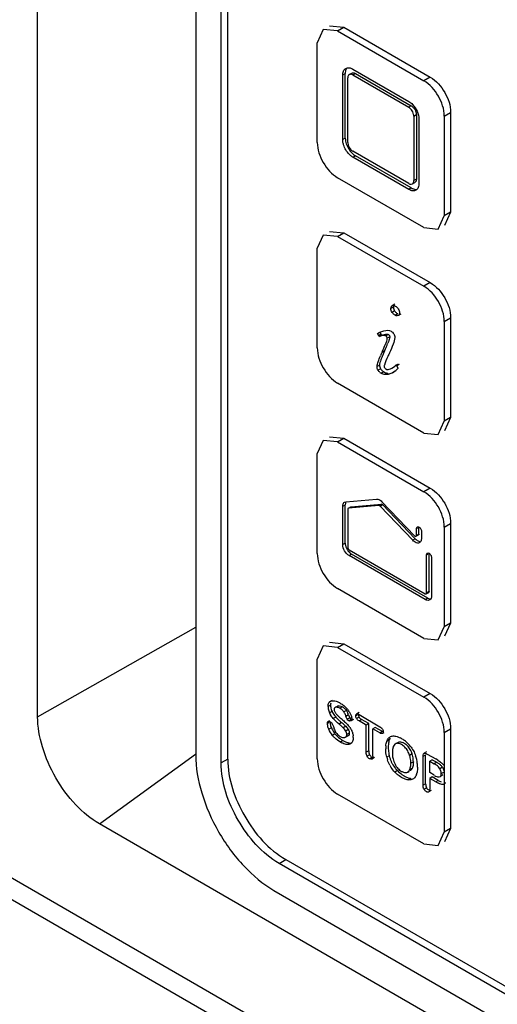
# Model space of a CAD drawing. Header units: millimetres. Extents: x 131 to 497, y 67 to 809.
# Tile 5 of 14: x 174 to 200, y 490 to 545. Entities that reach past the tile are written whole.
import ezdxf

# ---------------------------------------------------------------- set-up
doc = ezdxf.new("R2010")
doc.units = ezdxf.units.MM
doc.header["$LTSCALE"] = 57.01838
doc.layers.get('0').update_dxf_attribs({"linetype": 'CONTINUOUS'})

msp = doc.modelspace()

# ---------------------------------------------------------------- linework, layer by layer
at = {"color": 7, "linetype": 'Continuous'}
for p, q in [((183.364, 595.797), (183.364, 503.826)), ((184.78, 503.372), (184.78, 594.461)), ((185.15, 503.586), (185.15, 594.674)), ((174.564, 505.941), (174.564, 572.454)), ((190.47, 544.173), (190.135, 543.441)), ((191.267, 544.094), (190.47, 544.173)), ((190.823, 544.377), (191.62, 544.298)), ((191.267, 544.094), (191.62, 544.298)), ((191.267, 544.094), (196.075, 541.318)), ((191.62, 544.298), (196.428, 541.522)), ((190.135, 537.889), (190.135, 543.441)), ((192.115, 541.971), (195.226, 540.175)), ((191.549, 541.644), (191.691, 541.726)), ((191.549, 538.052), (191.549, 541.644)), ((191.691, 538.134), (191.691, 541.726)), ((191.832, 537.889), (191.832, 541.481)), ((191.915, 541.664), (192.056, 541.746)), ((192.115, 541.644), (192.256, 541.726)), ((192.115, 541.644), (195.226, 539.848)), ((192.256, 541.726), (195.368, 539.93)), ((196.428, 541.522), (196.075, 541.318)), ((195.368, 539.93), (195.226, 539.848)), ((195.509, 539.358), (195.651, 539.44)), ((195.509, 539.358), (195.509, 535.766)), ((195.651, 539.44), (195.651, 535.847)), ((195.792, 539.195), (195.792, 535.602)), ((197.206, 539.358), (197.56, 539.562)), ((197.206, 539.358), (197.206, 533.806)), ((197.56, 539.562), (197.56, 534.01)), ((191.691, 538.134), (191.549, 538.052)), ((195.226, 535.602), (192.115, 537.399)), ((192.115, 537.072), (192.256, 537.154)), ((195.226, 535.276), (192.115, 537.072)), ((195.368, 535.357), (192.256, 537.154)), ((196.075, 533.153), (191.267, 535.929)), ((195.651, 535.847), (195.509, 535.766)), ((195.368, 535.357), (195.226, 535.276)), ((195.426, 535.583), (195.568, 535.664)), ((196.872, 533.074), (197.206, 533.806)), ((197.56, 534.01), (197.206, 533.806)), ((197.56, 534.01), (197.225, 533.278)), ((196.075, 533.153), (196.872, 533.074)), ((190.47, 532.742), (190.135, 532.01)), ((191.267, 532.663), (190.47, 532.742)), ((190.823, 532.946), (191.62, 532.867)), ((191.267, 532.663), (191.62, 532.867)), ((191.267, 532.663), (196.075, 529.887)), ((191.62, 532.867), (196.428, 530.091)), ((190.135, 526.458), (190.135, 532.01)), ((196.428, 530.091), (196.075, 529.887)), ((194.373, 528.728), (194.232, 528.646)), ((194.443, 528.889), (194.301, 528.807)), ((194.442, 528.517), (194.301, 528.436)), ((194.612, 528.358), (194.471, 528.276)), ((194.789, 528.341), (194.647, 528.26)), ((197.206, 527.927), (197.56, 528.131)), ((197.56, 528.131), (197.56, 522.579)), ((197.206, 527.927), (197.206, 522.375)), ((193.482, 527.258), (193.557, 527.304)), ((193.576, 527.087), (193.482, 527.258)), ((193.569, 527.283), (193.492, 527.239)), ((193.599, 527.325), (193.521, 527.28)), ((193.687, 527.223), (193.546, 527.141)), ((193.746, 527.177), (193.604, 527.095)), ((193.623, 527.34), (193.717, 527.168)), ((194.096, 527.208), (193.954, 527.126)), ((194.17, 527.077), (194.029, 526.996)), ((193.886, 526.306), (193.744, 526.225)), ((193.6, 525.508), (193.459, 525.427)), ((194.293, 525.338), (194.434, 525.419)), ((194.633, 525.561), (194.491, 525.479)), ((194.535, 525.514), (194.613, 525.345)), ((194.702, 525.541), (194.561, 525.459)), ((193.662, 525.303), (193.52, 525.221)), ((193.831, 525.131), (193.69, 525.049)), ((194.1, 525.022), (194.021, 524.977)), ((194.463, 525.158), (194.321, 525.076)), ((196.075, 521.722), (191.267, 524.498)), ((196.872, 521.643), (197.206, 522.375)), ((197.56, 522.579), (197.206, 522.375)), ((197.56, 522.579), (197.225, 521.847)), ((196.075, 521.722), (196.872, 521.643)), ((190.47, 521.311), (190.135, 520.579)), ((191.267, 521.232), (190.47, 521.311)), ((190.823, 521.515), (191.62, 521.436)), ((191.267, 521.232), (191.62, 521.436)), ((191.267, 521.232), (196.075, 518.456)), ((191.62, 521.436), (196.428, 518.66)), ((190.135, 515.027), (190.135, 520.579)), ((196.428, 518.66), (196.075, 518.456)), ((191.549, 517.65), (191.691, 517.731)), ((191.655, 517.88), (191.726, 517.901)), ((191.691, 515.598), (191.691, 517.731)), ((191.726, 517.901), (193.425, 518.053)), ((193.567, 517.688), (191.868, 517.537)), ((192.009, 517.618), (193.708, 517.77)), ((193.708, 517.77), (193.567, 517.688)), ((193.629, 517.658), (193.77, 517.739)), ((193.735, 517.899), (195.553, 516)), ((193.77, 517.739), (195.589, 515.84)), ((191.549, 515.516), (191.549, 517.65)), ((191.832, 517.486), (191.832, 515.353)), ((191.868, 517.537), (192.009, 517.618)), ((195.447, 515.758), (193.629, 517.658)), ((197.206, 516.496), (197.56, 516.7)), ((197.56, 516.7), (197.56, 511.148)), ((195.63, 515.977), (195.771, 516.059)), ((195.651, 516.415), (195.694, 516.502)), ((195.651, 516.415), (195.721, 516.455)), ((195.651, 516.019), (195.651, 516.415)), ((195.792, 516.101), (195.651, 516.019)), ((195.792, 516.101), (195.792, 516.496)), ((195.933, 516.251), (195.933, 515.856)), ((197.206, 516.496), (197.206, 510.944)), ((191.691, 515.598), (191.549, 515.516)), ((195.589, 515.84), (195.447, 515.758)), ((195.632, 515.975), (195.651, 516.019)), ((191.903, 515.231), (196.146, 512.781)), ((191.903, 514.904), (192.044, 514.986)), ((196.287, 512.536), (192.044, 514.986)), ((196.216, 514.955), (196.259, 515.043)), ((196.216, 514.955), (196.287, 514.996)), ((196.216, 512.822), (196.216, 514.955)), ((196.358, 512.904), (196.358, 515.037)), ((196.146, 512.455), (191.903, 514.904)), ((196.499, 514.792), (196.499, 512.659)), ((196.075, 510.291), (191.267, 513.067)), ((196.195, 512.778), (196.336, 512.859)), ((196.358, 512.904), (196.216, 512.822)), ((196.287, 512.536), (196.146, 512.455)), ((197.56, 511.148), (197.206, 510.944)), ((197.56, 511.148), (197.225, 510.416)), ((174.564, 505.942), (183.364, 510.924)), ((196.872, 510.212), (197.206, 510.944)), ((190.823, 510.084), (191.62, 510.005)), ((196.075, 510.291), (196.872, 510.212)), ((190.47, 509.88), (190.135, 509.148)), ((191.267, 509.801), (190.47, 509.88)), ((191.267, 509.801), (191.62, 510.005)), ((191.267, 509.801), (196.075, 507.025)), ((191.62, 510.005), (196.428, 507.229)), ((190.135, 503.595), (190.135, 509.148)), ((190.958, 506.843), (190.817, 506.761)), ((190.817, 506.761), (190.866, 506.801)), ((196.428, 507.229), (196.075, 507.025)), ((255.85, 449.196), (156.741, 506.416)), ((190.877, 506.584), (190.735, 506.503)), ((190.953, 506.237), (190.812, 506.155)), ((191.302, 506.549), (191.161, 506.468)), ((191.532, 506.49), (191.39, 506.408)), ((191.753, 506.294), (191.612, 506.213)), ((190.813, 505.705), (190.746, 505.666)), ((191.162, 505.924), (191.02, 505.843)), ((191.872, 506.043), (191.731, 505.961)), ((191.942, 505.882), (191.801, 505.801)), ((192.038, 505.791), (191.897, 505.71)), ((192.153, 505.785), (192.012, 505.703)), ((192.352, 506.034), (192.273, 505.988)), ((192.46, 505.916), (192.318, 505.835)), ((192.461, 506.171), (192.32, 506.089)), ((192.458, 506.056), (193.622, 505.384)), ((192.458, 505.708), (192.599, 505.789)), ((192.857, 505.477), (192.458, 505.708)), ((192.999, 505.559), (192.599, 505.789)), ((255.853, 447.997), (156.803, 505.182)), ((190.78, 505.607), (190.701, 505.562)), ((190.919, 505.326), (190.777, 505.244)), ((191.488, 505.613), (191.347, 505.531)), ((191.72, 505.407), (191.579, 505.325)), ((191.862, 505.225), (191.721, 505.144)), ((192.999, 505.559), (192.857, 505.477)), ((192.857, 503.961), (192.857, 505.477)), ((192.999, 504.042), (192.999, 505.559)), ((193.364, 505.348), (193.222, 505.266)), ((193.222, 503.75), (193.222, 505.266)), ((193.622, 505.036), (193.222, 505.266)), ((193.763, 505.117), (193.364, 505.348)), ((193.763, 505.117), (193.622, 505.036)), ((197.206, 505.065), (197.56, 505.269)), ((197.56, 505.269), (197.56, 499.717)), ((191.12, 504.986), (190.978, 504.904)), ((191.561, 504.615), (191.42, 504.533)), ((191.815, 504.865), (191.674, 504.783)), ((191.917, 505.025), (191.776, 504.944)), ((193.841, 505.047), (193.762, 505.002)), ((194.143, 504.65), (194.002, 504.569)), ((197.206, 505.065), (197.206, 499.513)), ((191.875, 504.435), (191.806, 504.395)), ((192.053, 504.489), (191.986, 504.433)), ((192.999, 504.042), (192.857, 503.961)), ((194.6, 504.496), (194.458, 504.414)), ((178.007, 499.98), (183.346, 503.851)), ((185.15, 503.586), (184.78, 503.372)), ((193.049, 503.819), (192.908, 503.738)), ((193.183, 503.678), (193.041, 503.597)), ((193.313, 503.667), (193.171, 503.585)), ((194.14, 503.773), (193.999, 503.691)), ((195.419, 503.869), (195.277, 503.788)), ((196.026, 503.737), (196.168, 503.819)), ((196.026, 502.128), (196.026, 503.737)), ((196.223, 503.986), (196.082, 503.904)), ((196.168, 502.21), (196.168, 503.819)), ((196.258, 503.862), (196.728, 503.591)), ((196.534, 503.549), (196.393, 503.467)), ((196.393, 502.829), (196.393, 503.467)), ((196.393, 503.467), (196.639, 503.325)), ((196.534, 503.549), (196.781, 503.406)), ((194.591, 502.944), (194.449, 502.862)), ((195.167, 502.861), (195.243, 502.905)), ((195.413, 503.058), (195.272, 502.976)), ((195.483, 503.435), (195.342, 503.353)), ((196.781, 503.406), (196.639, 503.325)), ((197.104, 503.126), (196.963, 503.045)), ((195.349, 502.505), (195.208, 502.423)), ((196.639, 502.687), (196.393, 502.829)), ((196.534, 502.592), (196.393, 502.51)), ((196.393, 502.51), (196.393, 501.92)), ((196.728, 502.317), (196.393, 502.51)), ((196.869, 502.398), (196.534, 502.592)), ((196.869, 502.398), (196.728, 502.317)), ((197.129, 502.701), (196.988, 502.62)), ((197.034, 502.78), (197.175, 502.861)), ((196.168, 502.21), (196.026, 502.128)), ((196.077, 501.908), (196.218, 501.99)), ((196.482, 501.839), (196.341, 501.757)), ((196.075, 498.86), (191.267, 501.636)), ((248.669, 459.183), (178.007, 499.98)), ((197.56, 499.717), (197.206, 499.513)), ((197.56, 499.717), (197.225, 498.985)), ((196.872, 498.781), (197.206, 499.513)), ((196.075, 498.86), (196.872, 498.781)), ((188.007, 497.783), (188.377, 497.997)), ((188.377, 497.997), (234.749, 471.224)), ((234.379, 471.011), (188.007, 497.783)), ((187.723, 496.276), (234.595, 469.215))]:
    msp.add_line(p, q, dxfattribs=at)
for centre, radius, start, end in [((192.935, 538.179), 1.235, 218.7704, 224.1952), ((194.761, 528.749), 0.557, 214.2892, 222.5321), ((194.86, 528.788), 0.497, 231.3157, 240.0521), ((184.313, 530.715), 10.538, 335.8402, 336.8557), ((188.511, 528.922), 5.973, 336.8421, 338.3883), ((204.956, 521.117), 12.32, 155.5085, 156.5269), ((199.724, 523.531), 6.463, 156.5136, 158.1959), ((205.097, 521.199), 12.32, 155.5085, 156.527), ((176.897, 534.026), 18.66, 335.5614, 335.8812), ((193.917, 525.444), 0.455, 229.9835, 240.0524), ((194.058, 525.526), 0.455, 230.1369, 240.0512), ((193.578, 526.312), 1.442, 301.0496, 305.4205), ((193.553, 526.344), 1.483, 305.4607, 314.0381), ((191.579, 506.502), 0.843, 179.977, 187.9737), ((191.552, 506.5), 0.817, 188.0815, 204.9828), ((191.692, 506.582), 0.815, 196.5423, 205.0534), ((192.044, 506.747), 1.204, 205.0391, 210.8985), ((190.741, 505.48), 1.387, 46.1332, 51.0935), ((190.853, 505.561), 1.249, 32.7062, 37.4726), ((191.903, 506.665), 1.204, 205.0384, 210.846), ((192.118, 506.791), 1.29, 210.8973, 216.9832), ((192.166, 506.826), 1.35, 216.9678, 221.9237), ((193.092, 507.662), 2.597, 221.9815, 225.2443), ((193.588, 508.16), 3.3, 225.2254, 227.8451), ((194.117, 508.744), 4.088, 227.8322, 229.9752), ((198.414, 513.926), 10.67, 228.9376, 229.3684), ((186.456, 499.986), 7.695, 48.4559, 49.3906), ((190.501, 505.569), 1.451, 19.0403, 22.8297), ((192.247, 505.881), 1.439, 202.6909, 207.9725), ((192.238, 505.876), 1.43, 207.9675, 213.9732), ((186.723, 500.027), 7.188, 49.1271, 49.9676), ((186.864, 500.109), 7.189, 49.1274, 49.9676), ((188.484, 501.978), 4.716, 47.8769, 49.1454), ((190.697, 504.436), 1.544, 35.5943, 39.5078), ((191.168, 504.751), 0.976, 19.4237, 25.0456), ((192.073, 505.781), 1.403, 218.6933, 226.6118), ((192.213, 505.86), 1.4, 213.9749, 218.6158), ((191.215, 504.781), 0.923, 359.9901, 6.1493), ((194.168, 503.629), 1.279, 59.2309, 63.3076), ((193.941, 503.202), 1.761, 53.1349, 60.0023), ((193.953, 503.218), 1.741, 46.1378, 53.1318), ((195.353, 504.173), 1.411, 174.1617, 180.4406), ((195.494, 504.254), 1.411, 174.1617, 180.4406), ((196.18, 504.264), 2.097, 184.9856, 189.1809), ((195.116, 504.009), 0.798, 163.0853, 169.4352), ((194.589, 504.25), 0.21, 113.4119, 128.4303), ((194.668, 503.971), 0.583, 59.68, 67.3815), ((194.169, 503.449), 1.159, 30.3, 37.0318), ((194.356, 503.548), 1.112, 37.744, 44.4526), ((193.967, 503.233), 1.721, 38.7888, 46.1277), ((194.31, 503.531), 1.159, 23.6145, 37.0319), ((194.387, 503.562), 1.077, 16.5885, 23.6596), ((195.676, 504.089), 1.724, 193.3482, 198.4922), ((196.303, 504.287), 2.222, 189.2597, 193.3769), ((195.818, 504.171), 1.724, 193.3482, 198.4922), ((195.978, 504.224), 1.893, 198.4754, 203.3098), ((196.08, 504.268), 2.003, 203.2949, 207.9476), ((196.008, 503.972), 1.697, 188.6748, 192.5889), ((193.939, 503.371), 1.401, 11.2648, 17.3058), ((194.081, 503.452), 1.401, 11.2679, 17.3059), ((194.02, 503.44), 1.463, 5.5055, 11.2664), ((193.967, 503.435), 1.516, 359.9881, 5.5083), ((193.778, 503.142), 1.935, 6.1305, 18.8037), ((195.233, 500.994), 2.997, 57.5573, 60.0793), ((195.769, 504.114), 1.82, 208.4496, 213.5428), ((195.89, 504.184), 1.797, 208.4159, 218.6776), ((195.788, 504.102), 1.665, 218.6986, 224.2049), ((193.729, 503.136), 1.985, 359.7848, 6.1323), ((196.461, 502.762), 0.576, 20.0164, 29.4175), ((195.798, 504.174), 1.882, 224.3445, 229.555), ((195.677, 503.902), 1.441, 234.6626, 240.6328), ((194.659, 503.055), 1.049, 341.9224, 348.3721), ((197.025, 503.249), 0.678, 249.6827, 255.4517), ((197.656, 503.92), 1.852, 239.9345, 242.8629), ((197.453, 503.524), 1.407, 242.8527, 246.1869)]:
    msp.add_arc(centre, radius, start, end, dxfattribs=at)
for points, knots in [([(191.549, 541.644), (191.549, 541.676), (191.556, 541.786), (191.596, 541.899), (191.649, 541.957)], [0, 0, 0, 0, 0.282758, 1, 1, 1, 1]), ([(191.715, 542.011), (191.775, 542.046), (191.882, 542.057), (191.975, 542.032), (192.001, 542.023)], [0, 0, 0, 0, 0.719366, 1, 1, 1, 1]), ([(191.915, 541.664), (191.907, 541.66), (191.893, 541.649), (191.88, 541.636), (191.875, 541.629)], [0, 0, 0, 0, 0.493064, 1, 1, 1, 1]), ([(191.977, 541.683), (191.966, 541.682), (191.944, 541.678), (191.924, 541.67), (191.915, 541.664)], [0, 0, 0, 0, 0.509276, 1, 1, 1, 1]), ([(192.056, 541.746), (192.064, 541.75), (192.081, 541.758), (192.098, 541.762), (192.107, 541.763)], [0, 0, 0, 0, 0.493065, 1, 1, 1, 1]), ([(197.206, 539.358), (197.206, 539.746), (196.94, 540.511), (196.41, 541.124), (196.075, 541.318)], [0, 0, 0, 0, 0.500172, 1, 1, 1, 1]), ([(196.428, 541.522), (196.764, 541.328), (197.293, 540.715), (197.56, 539.95), (197.56, 539.562)], [0, 0, 0, 0, 0.499828, 1, 1, 1, 1]), ([(195.226, 540.175), (195.307, 540.128), (195.602, 539.879), (195.792, 539.488), (195.792, 539.195)], [0, 0, 0, 0, 0.240522, 1, 1, 1, 1]), ([(195.368, 539.93), (195.393, 539.915), (195.496, 539.839), (195.571, 539.728), (195.608, 539.637)], [0, 0, 0, 0, 0.228596, 1, 1, 1, 1]), ([(195.509, 539.358), (195.509, 539.388), (195.494, 539.515), (195.436, 539.635), (195.375, 539.713)], [0, 0, 0, 0, 0.228597, 1, 1, 1, 1]), ([(191.691, 538.134), (191.691, 538.073), (191.723, 537.811), (191.846, 537.564), (191.973, 537.406)], [0, 0, 0, 0, 0.228756, 1, 1, 1, 1]), ([(190.135, 537.889), (190.135, 537.501), (190.402, 536.736), (190.931, 536.123), (191.267, 535.929)], [0, 0, 0, 0, 0.500172, 1, 1, 1, 1]), ([(192.115, 537.072), (192.063, 537.102), (191.852, 537.261), (191.699, 537.491), (191.626, 537.68)], [0, 0, 0, 0, 0.228755, 1, 1, 1, 1]), ([(195.226, 535.602), (195.244, 535.592), (195.305, 535.563), (195.384, 535.558), (195.426, 535.583)], [0, 0, 0, 0, 0.294076, 1, 1, 1, 1]), ([(195.368, 535.357), (195.391, 535.344), (195.479, 535.299), (195.581, 535.275), (195.651, 535.282)], [0, 0, 0, 0, 0.277844, 1, 1, 1, 1]), ([(195.426, 535.583), (195.434, 535.587), (195.449, 535.598), (195.461, 535.611), (195.467, 535.618)], [0, 0, 0, 0, 0.493064, 1, 1, 1, 1]), ([(195.467, 535.618), (195.474, 535.627), (195.486, 535.647), (195.494, 535.669), (195.498, 535.681)], [0, 0, 0, 0, 0.482112, 1, 1, 1, 1]), ([(195.615, 535.709), (195.608, 535.699), (195.594, 535.683), (195.577, 535.67), (195.568, 535.664)], [0, 0, 0, 0, 0.509277, 1, 1, 1, 1]), ([(195.792, 535.602), (195.792, 535.571), (195.785, 535.461), (195.746, 535.348), (195.692, 535.29)], [0, 0, 0, 0, 0.282747, 1, 1, 1, 1]), ([(197.206, 527.927), (197.206, 528.315), (196.94, 529.08), (196.41, 529.693), (196.075, 529.887)], [0, 0, 0, 0, 0.500172, 1, 1, 1, 1]), ([(196.428, 530.091), (196.764, 529.897), (197.293, 529.284), (197.56, 528.519), (197.56, 528.131)], [0, 0, 0, 0, 0.499828, 1, 1, 1, 1]), ([(194.263, 528.769), (194.268, 528.777), (194.279, 528.791), (194.294, 528.802), (194.301, 528.807)], [0, 0, 0, 0, 0.505465, 1, 1, 1, 1]), ([(194.301, 528.807), (194.337, 528.83), (194.409, 528.827), (194.462, 528.799), (194.479, 528.79)], [0, 0, 0, 0, 0.695148, 1, 1, 1, 1]), ([(194.381, 528.796), (194.378, 528.786), (194.374, 528.763), (194.373, 528.74), (194.373, 528.728)], [0, 0, 0, 0, 0.480251, 1, 1, 1, 1]), ([(194.647, 528.26), (194.613, 528.236), (194.54, 528.239), (194.487, 528.267), (194.471, 528.276)], [0, 0, 0, 0, 0.694244, 1, 1, 1, 1]), ([(194.684, 528.297), (194.679, 528.289), (194.668, 528.276), (194.655, 528.265), (194.647, 528.26)], [0, 0, 0, 0, 0.504243, 1, 1, 1, 1]), ([(193.557, 527.304), (193.575, 527.315), (193.668, 527.36), (193.767, 527.389), (193.844, 527.411)], [0, 0, 0, 0, 0.212583, 1, 1, 1, 1]), ([(193.954, 527.126), (193.931, 527.14), (193.799, 527.164), (193.672, 527.119), (193.576, 527.085)], [0, 0, 0, 0, 0.211639, 1, 1, 1, 1]), ([(193.744, 526.225), (193.81, 526.369), (193.91, 526.62), (194.029, 526.88), (194.029, 526.996)], [0, 0, 0, 0, 0.579239, 1, 1, 1, 1]), ([(194.17, 527.077), (194.17, 527.055), (194.147, 526.932), (194.102, 526.816), (194.065, 526.722)], [0, 0, 0, 0, 0.178575, 1, 1, 1, 1]), ([(194.45, 527.044), (194.45, 526.913), (194.341, 526.62), (194.225, 526.344), (194.154, 526.187)], [0, 0, 0, 0, 0.431698, 1, 1, 1, 1]), ([(190.135, 526.458), (190.135, 526.07), (190.402, 525.305), (190.931, 524.692), (191.267, 524.498)], [0, 0, 0, 0, 0.500172, 1, 1, 1, 1]), ([(193.459, 525.427), (193.459, 525.516), (193.532, 525.72), (193.607, 525.914), (193.655, 526.025)], [0, 0, 0, 0, 0.426378, 1, 1, 1, 1]), ([(194.154, 526.187), (194.125, 526.122), (194.024, 525.894), (193.918, 525.666), (193.87, 525.494)], [0, 0, 0, 0, 0.287327, 1, 1, 1, 1]), ([(193.606, 525.565), (193.604, 525.555), (193.601, 525.536), (193.6, 525.517), (193.6, 525.508)], [0, 0, 0, 0, 0.533948, 1, 1, 1, 1]), ([(193.87, 525.494), (193.867, 525.484), (193.862, 525.465), (193.859, 525.447), (193.859, 525.439)], [0, 0, 0, 0, 0.584701, 1, 1, 1, 1]), ([(193.954, 525.288), (194.026, 525.246), (194.163, 525.268), (194.264, 525.321), (194.293, 525.338)], [0, 0, 0, 0, 0.715985, 1, 1, 1, 1]), ([(194.628, 525.328), (194.623, 525.319), (194.61, 525.301), (194.593, 525.286), (194.584, 525.278)], [0, 0, 0, 0, 0.461856, 1, 1, 1, 1]), ([(197.206, 516.496), (197.206, 516.884), (196.94, 517.649), (196.41, 518.262), (196.075, 518.456)], [0, 0, 0, 0, 0.500172, 1, 1, 1, 1]), ([(196.428, 518.66), (196.764, 518.466), (197.293, 517.853), (197.56, 517.088), (197.56, 516.7)], [0, 0, 0, 0, 0.499828, 1, 1, 1, 1]), ([(191.549, 517.65), (191.549, 517.675), (191.556, 517.76), (191.603, 517.849), (191.656, 517.879)], [0, 0, 0, 0, 0.295166, 1, 1, 1, 1]), ([(193.425, 518.053), (193.45, 518.055), (193.568, 518.042), (193.67, 517.966), (193.735, 517.899)], [0, 0, 0, 0, 0.209415, 1, 1, 1, 1]), ([(193.629, 517.658), (193.619, 517.667), (193.601, 517.682), (193.577, 517.689), (193.567, 517.688)], [0, 0, 0, 0, 0.557771, 1, 1, 1, 1]), ([(193.708, 517.77), (193.718, 517.771), (193.742, 517.764), (193.761, 517.749), (193.77, 517.739)], [0, 0, 0, 0, 0.442229, 1, 1, 1, 1]), ([(191.868, 517.537), (191.858, 517.536), (191.836, 517.522), (191.832, 517.499), (191.832, 517.486)], [0, 0, 0, 0, 0.450319, 1, 1, 1, 1]), ([(195.694, 516.502), (195.714, 516.514), (195.798, 516.515), (195.888, 516.406), (195.933, 516.307), (195.933, 516.251)], [0, 0, 0, 0, 0.182964, 0.573317, 1, 1, 1, 1]), ([(195.792, 516.101), (195.792, 516.092), (195.789, 516.076), (195.778, 516.063), (195.771, 516.059)], [0, 0, 0, 0, 0.548715, 1, 1, 1, 1]), ([(191.903, 514.904), (191.798, 514.964), (191.64, 515.16), (191.549, 515.396), (191.549, 515.516)], [0, 0, 0, 0, 0.499999, 1, 1, 1, 1]), ([(191.691, 515.598), (191.691, 515.562), (191.712, 515.403), (191.787, 515.255), (191.86, 515.157)], [0, 0, 0, 0, 0.229031, 1, 1, 1, 1]), ([(195.83, 515.627), (195.811, 515.616), (195.711, 515.583), (195.604, 515.633), (195.538, 515.68)], [0, 0, 0, 0, 0.214216, 1, 1, 1, 1]), ([(195.933, 515.856), (195.933, 515.831), (195.927, 515.747), (195.882, 515.658), (195.83, 515.627)], [0, 0, 0, 0, 0.292325, 1, 1, 1, 1]), ([(190.135, 515.027), (190.135, 514.639), (190.402, 513.874), (190.931, 513.261), (191.267, 513.067)], [0, 0, 0, 0, 0.500172, 1, 1, 1, 1]), ([(196.259, 515.043), (196.28, 515.055), (196.364, 515.055), (196.454, 514.947), (196.499, 514.847), (196.499, 514.792)], [0, 0, 0, 0, 0.182964, 0.573317, 1, 1, 1, 1]), ([(196.146, 512.781), (196.154, 512.777), (196.17, 512.77), (196.188, 512.774), (196.195, 512.778)], [0, 0, 0, 0, 0.548028, 1, 1, 1, 1]), ([(196.195, 512.778), (196.201, 512.781), (196.213, 512.795), (196.216, 512.813), (196.216, 512.822)], [0, 0, 0, 0, 0.451969, 1, 1, 1, 1]), ([(196.358, 512.904), (196.358, 512.894), (196.355, 512.877), (196.343, 512.863), (196.336, 512.859)], [0, 0, 0, 0, 0.548029, 1, 1, 1, 1]), ([(190.786, 506.72), (190.79, 506.728), (190.8, 506.742), (190.811, 506.755), (190.817, 506.761)], [0, 0, 0, 0, 0.505522, 1, 1, 1, 1]), ([(197.206, 505.065), (197.206, 505.453), (196.94, 506.218), (196.41, 506.831), (196.075, 507.025)], [0, 0, 0, 0, 0.500172, 1, 1, 1, 1]), ([(196.428, 507.229), (196.764, 507.035), (197.293, 506.422), (197.56, 505.657), (197.56, 505.269)], [0, 0, 0, 0, 0.499828, 1, 1, 1, 1]), ([(191.161, 506.468), (191.125, 506.459), (191.078, 506.414), (191.074, 506.361), (191.074, 506.345)], [0, 0, 0, 0, 0.704037, 1, 1, 1, 1]), ([(191.228, 506.471), (191.216, 506.472), (191.194, 506.474), (191.171, 506.471), (191.161, 506.468)], [0, 0, 0, 0, 0.519261, 1, 1, 1, 1]), ([(178.007, 499.98), (177.517, 500.262), (176.597, 501.045), (175.511, 502.513), (174.783, 504.188), (174.565, 505.377), (174.564, 505.941)], [0, 0, 0, 0, 0.23758, 0.5, 0.76242, 1, 1, 1, 1]), ([(190.777, 505.244), (190.766, 505.272), (190.727, 505.374), (190.701, 505.483), (190.701, 505.562)], [0, 0, 0, 0, 0.278398, 1, 1, 1, 1]), ([(191.41, 504.849), (191.434, 504.835), (191.514, 504.793), (191.612, 504.766), (191.674, 504.783)], [0, 0, 0, 0, 0.300211, 1, 1, 1, 1]), ([(191.674, 504.783), (191.718, 504.796), (191.773, 504.857), (191.776, 504.924), (191.776, 504.944)], [0, 0, 0, 0, 0.697597, 1, 1, 1, 1]), ([(191.87, 504.894), (191.863, 504.887), (191.845, 504.876), (191.825, 504.868), (191.815, 504.865)], [0, 0, 0, 0, 0.491214, 1, 1, 1, 1]), ([(193.762, 505.002), (193.731, 504.989), (193.677, 505.006), (193.635, 505.028), (193.622, 505.036)], [0, 0, 0, 0, 0.690725, 1, 1, 1, 1]), ([(194.7, 504.54), (194.71, 504.541), (194.73, 504.543), (194.75, 504.543), (194.76, 504.542)], [0, 0, 0, 0, 0.491171, 1, 1, 1, 1]), ([(194.378, 504.309), (194.373, 504.299), (194.363, 504.276), (194.355, 504.253), (194.352, 504.242)], [0, 0, 0, 0, 0.491056, 1, 1, 1, 1]), ([(194.683, 504.45), (194.672, 504.452), (194.651, 504.457), (194.629, 504.46), (194.618, 504.46)], [0, 0, 0, 0, 0.509826, 1, 1, 1, 1]), ([(183.364, 503.826), (183.364, 503.111), (183.64, 501.606), (184.563, 499.485), (185.939, 497.625), (187.104, 496.634), (187.723, 496.276)], [0, 0, 0, 0, 0.237579, 0.500001, 0.762422, 1, 1, 1, 1]), ([(185.15, 503.586), (185.15, 502.48), (185.906, 500.296), (187.419, 498.55), (188.377, 497.997)], [0, 0, 0, 0, 0.500001, 1, 1, 1, 1]), ([(190.135, 503.595), (190.135, 503.208), (190.402, 502.443), (190.931, 501.83), (191.267, 501.636)], [0, 0, 0, 0, 0.500172, 1, 1, 1, 1]), ([(193.222, 503.75), (193.222, 503.731), (193.22, 503.675), (193.205, 503.607), (193.171, 503.585)], [0, 0, 0, 0, 0.313665, 1, 1, 1, 1]), ([(196.049, 503.869), (196.053, 503.877), (196.062, 503.89), (196.075, 503.901), (196.082, 503.904)], [0, 0, 0, 0, 0.525085, 1, 1, 1, 1]), ([(196.082, 503.904), (196.093, 503.91), (196.156, 503.921), (196.215, 503.887), (196.258, 503.862)], [0, 0, 0, 0, 0.19222, 1, 1, 1, 1]), ([(188.007, 497.783), (187.049, 498.336), (185.536, 500.083), (184.78, 502.266), (184.78, 503.372)], [0, 0, 0, 0, 0.499999, 1, 1, 1, 1]), ([(194.827, 502.902), (194.848, 502.889), (194.928, 502.848), (195.02, 502.827), (195.084, 502.834)], [0, 0, 0, 0, 0.281183, 1, 1, 1, 1]), ([(195.167, 502.861), (195.177, 502.867), (195.196, 502.88), (195.213, 502.896), (195.221, 502.904)], [0, 0, 0, 0, 0.492445, 1, 1, 1, 1]), ([(195.362, 502.986), (195.354, 502.977), (195.337, 502.961), (195.318, 502.948), (195.308, 502.943)], [0, 0, 0, 0, 0.507497, 1, 1, 1, 1]), ([(196.393, 501.92), (196.393, 501.902), (196.391, 501.847), (196.375, 501.782), (196.343, 501.759)], [0, 0, 0, 0, 0.309871, 1, 1, 1, 1]), ([(197.201, 502.178), (197.179, 502.173), (197.07, 502.164), (196.963, 502.202), (196.885, 502.236)], [0, 0, 0, 0, 0.212582, 1, 1, 1, 1]), ([(196.343, 501.759), (196.327, 501.749), (196.283, 501.721), (196.24, 501.76), (196.224, 501.782)], [0, 0, 0, 0, 0.414453, 1, 1, 1, 1])]:
    msp.add_open_spline(points, degree=3, knots=knots, dxfattribs=at)
for points in [[(191.649, 541.957), (191.668, 541.978), (191.691, 541.997), (191.715, 542.011)], [(191.703, 541.851), (191.694, 541.81), (191.691, 541.768), (191.691, 541.726)], [(191.767, 542.01), (191.734, 541.963), (191.714, 541.907), (191.703, 541.851)], [(192.001, 542.023), (192.04, 542.01), (192.079, 541.992), (192.115, 541.971)], [(191.875, 541.629), (191.843, 541.588), (191.832, 541.532), (191.832, 541.481)], [(192.115, 541.644), (192.074, 541.668), (192.025, 541.686), (191.977, 541.683)], [(192.107, 541.763), (192.158, 541.77), (192.212, 541.752), (192.256, 541.726)], [(195.375, 539.713), (195.334, 539.766), (195.284, 539.815), (195.226, 539.848)], [(195.608, 539.637), (195.633, 539.574), (195.651, 539.507), (195.651, 539.44)], [(191.575, 537.843), (191.559, 537.912), (191.549, 537.982), (191.549, 538.052)], [(191.626, 537.68), (191.605, 537.733), (191.588, 537.788), (191.575, 537.843)], [(191.832, 537.889), (191.832, 537.7), (191.952, 537.493), (192.115, 537.399)], [(192.05, 537.318), (192.111, 537.255), (192.18, 537.198), (192.256, 537.154)], [(195.498, 535.681), (195.506, 535.708), (195.509, 535.737), (195.509, 535.766)], [(195.651, 535.847), (195.651, 535.8), (195.641, 535.748), (195.615, 535.709)], [(195.34, 535.224), (195.301, 535.237), (195.263, 535.255), (195.226, 535.276)], [(195.454, 535.2), (195.415, 535.203), (195.377, 535.211), (195.34, 535.224)], [(195.626, 535.236), (195.575, 535.207), (195.512, 535.196), (195.454, 535.2)], [(195.692, 535.29), (195.673, 535.269), (195.651, 535.25), (195.626, 535.236)], [(194.232, 528.646), (194.232, 528.688), (194.239, 528.734), (194.263, 528.769)], [(194.301, 528.436), (194.259, 528.497), (194.232, 528.572), (194.232, 528.646)], [(194.373, 528.728), (194.373, 528.654), (194.4, 528.578), (194.442, 528.517)], [(194.479, 528.79), (194.546, 528.751), (194.603, 528.691), (194.646, 528.626)], [(194.471, 528.276), (194.426, 528.302), (194.385, 528.335), (194.35, 528.373)], [(194.442, 528.517), (194.472, 528.474), (194.508, 528.433), (194.55, 528.4)], [(194.646, 528.626), (194.686, 528.563), (194.715, 528.487), (194.715, 528.413)], [(194.715, 528.413), (194.715, 528.373), (194.707, 528.33), (194.684, 528.297)], [(193.718, 527.167), (193.806, 527.198), (193.899, 527.229), (193.993, 527.23)], [(193.844, 527.411), (193.974, 527.448), (194.133, 527.46), (194.25, 527.392)], [(194.029, 526.996), (194.029, 527.046), (193.998, 527.101), (193.954, 527.126)], [(193.993, 527.23), (194.028, 527.23), (194.065, 527.226), (194.096, 527.208)], [(194.096, 527.208), (194.139, 527.183), (194.17, 527.127), (194.17, 527.077)], [(194.25, 527.392), (194.309, 527.358), (194.355, 527.303), (194.391, 527.245)], [(194.391, 527.245), (194.427, 527.185), (194.45, 527.114), (194.45, 527.044)], [(193.724, 525.931), (193.686, 525.837), (193.65, 525.741), (193.623, 525.642)], [(193.52, 525.221), (193.485, 525.283), (193.459, 525.355), (193.459, 525.427)], [(193.6, 525.508), (193.6, 525.437), (193.626, 525.365), (193.662, 525.303)], [(193.623, 525.642), (193.616, 525.617), (193.61, 525.591), (193.606, 525.565)], [(193.859, 525.439), (193.859, 525.379), (193.903, 525.317), (193.954, 525.288)], [(194.293, 525.338), (194.315, 525.35), (194.337, 525.364), (194.358, 525.379)], [(194.358, 525.379), (194.42, 525.42), (194.478, 525.467), (194.534, 525.516)], [(194.57, 525.445), (194.545, 525.448), (194.489, 525.482), (194.512, 525.493)], [(193.624, 525.095), (193.583, 525.13), (193.547, 525.174), (193.52, 525.221)], [(193.662, 525.303), (193.689, 525.255), (193.725, 525.211), (193.767, 525.176)], [(193.8, 525), (193.762, 525.012), (193.725, 525.029), (193.69, 525.049)], [(193.911, 524.976), (193.873, 524.979), (193.836, 524.988), (193.8, 525)], [(193.831, 525.131), (193.899, 525.092), (193.975, 525.065), (194.053, 525.057)], [(194.021, 524.977), (193.985, 524.973), (193.948, 524.972), (193.911, 524.976)], [(194.13, 524.998), (194.095, 524.988), (194.058, 524.982), (194.021, 524.977)], [(194.321, 525.076), (194.262, 525.041), (194.197, 525.015), (194.13, 524.998)], [(191.713, 517.858), (191.697, 517.818), (191.691, 517.774), (191.691, 517.731)], [(195.538, 515.68), (195.505, 515.703), (195.475, 515.729), (195.447, 515.758)], [(195.553, 516), (195.572, 515.981), (195.607, 515.964), (195.63, 515.977)], [(195.589, 515.84), (195.651, 515.775), (195.729, 515.717), (195.816, 515.694)], [(191.832, 515.353), (191.832, 515.306), (191.862, 515.254), (191.903, 515.231)], [(191.86, 515.157), (191.911, 515.09), (191.972, 515.028), (192.044, 514.986)], [(196.234, 512.418), (196.203, 512.426), (196.173, 512.439), (196.146, 512.455)], [(196.392, 512.436), (196.346, 512.41), (196.285, 512.406), (196.234, 512.418)], [(196.287, 512.536), (196.338, 512.507), (196.399, 512.487), (196.458, 512.494)], [(196.451, 512.49), (196.435, 512.468), (196.415, 512.45), (196.392, 512.436)], [(196.499, 512.659), (196.499, 512.6), (196.485, 512.537), (196.451, 512.49)], [(190.866, 506.801), (190.921, 506.832), (190.99, 506.838), (191.052, 506.831)], [(191.052, 506.831), (191.141, 506.822), (191.227, 506.79), (191.307, 506.751)], [(191.307, 506.751), (191.344, 506.734), (191.38, 506.715), (191.415, 506.694)], [(190.735, 506.503), (190.735, 506.577), (190.747, 506.657), (190.786, 506.72)], [(190.886, 506.689), (190.879, 506.655), (190.877, 506.619), (190.877, 506.584)], [(190.877, 506.584), (190.877, 506.505), (190.888, 506.426), (190.91, 506.35)], [(191.074, 506.345), (191.074, 506.302), (191.085, 506.259), (191.104, 506.22)], [(191.104, 506.22), (191.125, 506.175), (191.153, 506.133), (191.185, 506.094)], [(191.305, 506.45), (191.28, 506.459), (191.254, 506.467), (191.228, 506.471)], [(191.302, 506.549), (191.349, 506.562), (191.401, 506.549), (191.446, 506.531)], [(191.39, 506.408), (191.363, 506.424), (191.334, 506.438), (191.305, 506.45)], [(191.473, 506.354), (191.447, 506.374), (191.419, 506.391), (191.39, 506.408)], [(191.415, 506.694), (191.484, 506.654), (191.55, 506.609), (191.612, 506.559)], [(191.446, 506.531), (191.476, 506.52), (191.504, 506.505), (191.532, 506.49)], [(191.612, 506.213), (191.576, 506.268), (191.526, 506.315), (191.473, 506.354)], [(191.532, 506.49), (191.589, 506.457), (191.644, 506.418), (191.69, 506.371)], [(191.657, 506.135), (191.643, 506.162), (191.628, 506.188), (191.612, 506.213)], [(191.69, 506.371), (191.714, 506.348), (191.735, 506.322), (191.753, 506.294)], [(191.702, 506.48), (191.753, 506.431), (191.801, 506.378), (191.844, 506.321)], [(191.753, 506.294), (191.77, 506.269), (191.785, 506.243), (191.798, 506.217)], [(191.798, 506.217), (191.813, 506.189), (191.826, 506.161), (191.838, 506.132)], [(191.904, 506.236), (191.936, 506.186), (191.966, 506.134), (191.99, 506.08)], [(190.701, 505.562), (190.701, 505.6), (190.714, 505.646), (190.746, 505.666)], [(190.746, 505.666), (190.78, 505.687), (190.83, 505.673), (190.865, 505.653)], [(190.842, 505.643), (190.842, 505.611), (190.846, 505.579), (190.851, 505.547)], [(190.865, 505.653), (190.905, 505.63), (190.938, 505.594), (190.962, 505.554)], [(191.02, 505.843), (190.964, 505.906), (190.912, 505.975), (190.869, 506.048)], [(191.347, 505.531), (191.232, 505.628), (191.121, 505.731), (191.02, 505.843)], [(191.185, 506.094), (191.218, 506.055), (191.252, 506.017), (191.29, 505.982)], [(191.29, 505.982), (191.328, 505.948), (191.366, 505.914), (191.405, 505.88)], [(191.56, 505.745), (191.622, 505.691), (191.682, 505.635), (191.741, 505.577)], [(191.731, 505.961), (191.71, 506.021), (191.686, 506.079), (191.657, 506.135)], [(191.801, 505.801), (191.771, 505.851), (191.75, 505.906), (191.731, 505.961)], [(191.897, 505.71), (191.859, 505.732), (191.823, 505.763), (191.801, 505.801)], [(191.872, 506.043), (191.891, 505.988), (191.912, 505.932), (191.942, 505.882)], [(192.012, 505.703), (191.98, 505.681), (191.93, 505.691), (191.897, 505.71)], [(191.942, 505.882), (191.965, 505.845), (192, 505.813), (192.038, 505.791)], [(191.99, 506.08), (192.002, 506.055), (192.012, 506.03), (192.021, 506.004)], [(192.058, 505.813), (192.058, 505.773), (192.044, 505.726), (192.012, 505.703)], [(192.021, 506.004), (192.042, 505.942), (192.058, 505.878), (192.058, 505.813)], [(192.273, 505.988), (192.273, 506.025), (192.285, 506.075), (192.32, 506.089)], [(192.318, 505.835), (192.29, 505.88), (192.273, 505.935), (192.273, 505.988)], [(192.458, 505.708), (192.403, 505.739), (192.351, 505.781), (192.318, 505.835)], [(192.32, 506.089), (192.364, 506.107), (192.417, 506.08), (192.458, 506.056)], [(192.414, 506.07), (192.414, 506.016), (192.432, 505.962), (192.46, 505.916)], [(192.46, 505.916), (192.493, 505.863), (192.545, 505.821), (192.599, 505.789)], [(190.978, 504.904), (190.896, 505.007), (190.828, 505.123), (190.777, 505.244)], [(190.851, 505.547), (190.857, 505.511), (190.866, 505.475), (190.877, 505.44)], [(190.877, 505.44), (190.889, 505.401), (190.903, 505.363), (190.919, 505.326)], [(190.962, 505.554), (190.994, 505.503), (191.014, 505.446), (191.031, 505.388)], [(191.031, 505.388), (191.051, 505.317), (191.075, 505.246), (191.105, 505.178)], [(191.105, 505.178), (191.134, 505.115), (191.173, 505.055), (191.219, 505.002)], [(191.579, 505.325), (191.53, 505.373), (191.479, 505.418), (191.427, 505.463)], [(191.721, 505.144), (191.682, 505.21), (191.634, 505.272), (191.579, 505.325)], [(191.647, 505.476), (191.672, 505.453), (191.696, 505.43), (191.72, 505.407)], [(191.72, 505.407), (191.775, 505.353), (191.824, 505.292), (191.862, 505.225)], [(191.776, 504.944), (191.776, 505.013), (191.755, 505.084), (191.721, 505.144)], [(191.741, 505.577), (191.793, 505.526), (191.842, 505.473), (191.888, 505.418)], [(191.862, 505.225), (191.897, 505.165), (191.917, 505.094), (191.917, 505.025)], [(191.952, 505.334), (191.99, 505.281), (192.024, 505.224), (192.052, 505.164)], [(193.622, 505.384), (193.677, 505.352), (193.729, 505.309), (193.762, 505.255)], [(193.762, 505.255), (193.79, 505.209), (193.809, 505.155), (193.809, 505.101)], [(193.809, 505.101), (193.809, 505.064), (193.796, 505.016), (193.762, 505.002)], [(191.42, 504.533), (191.308, 504.597), (191.203, 504.674), (191.109, 504.762)], [(191.12, 504.986), (191.2, 504.885), (191.296, 504.796), (191.399, 504.72)], [(191.219, 505.002), (191.272, 504.94), (191.339, 504.89), (191.41, 504.849)], [(191.399, 504.72), (191.451, 504.682), (191.505, 504.647), (191.561, 504.615)], [(191.561, 504.615), (191.606, 504.589), (191.652, 504.565), (191.699, 504.544)], [(191.699, 504.544), (191.741, 504.525), (191.785, 504.509), (191.829, 504.497)], [(191.917, 505.025), (191.917, 504.979), (191.905, 504.925), (191.87, 504.894)], [(192.099, 504.566), (192.087, 504.538), (192.072, 504.512), (192.053, 504.489)], [(192.088, 505.075), (192.11, 505.012), (192.125, 504.946), (192.132, 504.88)], [(192.137, 504.781), (192.137, 504.708), (192.128, 504.633), (192.099, 504.566)], [(193.969, 504.448), (193.977, 504.489), (193.988, 504.529), (194.002, 504.569)], [(194.002, 504.569), (194.024, 504.634), (194.058, 504.697), (194.104, 504.748)], [(194.143, 504.65), (194.115, 504.569), (194.099, 504.483), (194.091, 504.398)], [(194.104, 504.748), (194.125, 504.771), (194.149, 504.793), (194.175, 504.81)], [(194.187, 504.748), (194.169, 504.717), (194.155, 504.684), (194.143, 504.65)], [(194.175, 504.81), (194.227, 504.844), (194.289, 504.863), (194.351, 504.868)], [(194.351, 504.868), (194.385, 504.871), (194.419, 504.87), (194.453, 504.865)], [(194.453, 504.865), (194.493, 504.86), (194.534, 504.851), (194.573, 504.839)], [(194.573, 504.839), (194.631, 504.821), (194.688, 504.798), (194.742, 504.771)], [(194.6, 504.496), (194.628, 504.519), (194.664, 504.534), (194.7, 504.54)], [(194.76, 504.542), (194.805, 504.539), (194.85, 504.526), (194.892, 504.509)], [(191.558, 504.462), (191.511, 504.483), (191.465, 504.507), (191.42, 504.533)], [(191.806, 504.395), (191.72, 504.4), (191.636, 504.428), (191.558, 504.462)], [(191.986, 504.433), (191.933, 504.402), (191.867, 504.392), (191.806, 504.395)], [(191.829, 504.497), (191.867, 504.487), (191.907, 504.479), (191.947, 504.477)], [(192.999, 504.042), (192.999, 503.966), (193.013, 503.886), (193.049, 503.819)], [(193.949, 504), (193.944, 504.054), (193.941, 504.108), (193.942, 504.162)], [(193.949, 504.316), (193.954, 504.36), (193.96, 504.404), (193.969, 504.448)], [(193.999, 503.691), (193.975, 503.793), (193.958, 503.896), (193.949, 504)], [(194.083, 504.244), (194.083, 504.19), (194.086, 504.136), (194.09, 504.082)], [(194.318, 504.062), (194.314, 504.024), (194.312, 503.986), (194.313, 503.947)], [(194.331, 504.156), (194.325, 504.125), (194.321, 504.093), (194.318, 504.062)], [(194.458, 504.414), (194.425, 504.386), (194.397, 504.349), (194.378, 504.309)], [(194.618, 504.46), (194.58, 504.463), (194.54, 504.458), (194.505, 504.442)], [(194.82, 504.392), (194.777, 504.417), (194.731, 504.438), (194.683, 504.45)], [(194.917, 504.327), (194.886, 504.351), (194.854, 504.373), (194.82, 504.392)], [(195.094, 504.147), (195.042, 504.214), (194.983, 504.276), (194.917, 504.327)], [(194.962, 504.474), (194.996, 504.455), (195.028, 504.433), (195.058, 504.409)], [(195.058, 504.409), (195.091, 504.384), (195.121, 504.356), (195.15, 504.327)], [(195.277, 503.788), (195.252, 503.873), (195.215, 503.956), (195.17, 504.034)], [(195.309, 504.311), (195.44, 504.15), (195.543, 503.962), (195.61, 503.765)], [(192.908, 503.738), (192.871, 503.804), (192.857, 503.884), (192.857, 503.961)], [(193.041, 503.597), (192.985, 503.629), (192.939, 503.681), (192.908, 503.738)], [(193.171, 503.585), (193.135, 503.561), (193.079, 503.575), (193.041, 503.597)], [(193.049, 503.819), (193.081, 503.763), (193.127, 503.711), (193.183, 503.678)], [(194.169, 503.247), (194.118, 503.342), (194.075, 503.441), (194.041, 503.543)], [(194.313, 503.947), (194.312, 503.87), (194.319, 503.792), (194.331, 503.716)], [(194.352, 503.602), (194.375, 503.497), (194.413, 503.396), (194.462, 503.301)], [(195.342, 503.353), (195.342, 503.451), (195.333, 503.549), (195.314, 503.645)], [(196.026, 503.737), (196.026, 503.782), (196.028, 503.829), (196.049, 503.869)], [(196.841, 503.523), (196.878, 503.499), (196.914, 503.475), (196.949, 503.449)], [(196.949, 503.449), (196.983, 503.424), (197.017, 503.397), (197.049, 503.369)], [(194.452, 502.859), (194.378, 502.935), (194.311, 503.02), (194.252, 503.108)], [(194.462, 503.301), (194.505, 503.216), (194.56, 503.136), (194.624, 503.066)], [(194.594, 502.941), (194.67, 502.862), (194.754, 502.79), (194.844, 502.726)], [(194.624, 503.066), (194.683, 503.002), (194.751, 502.945), (194.827, 502.902)], [(195.221, 502.904), (195.241, 502.926), (195.258, 502.95), (195.272, 502.976)], [(195.272, 502.976), (195.31, 503.046), (195.326, 503.128), (195.335, 503.207)], [(195.335, 503.207), (195.34, 503.256), (195.342, 503.305), (195.342, 503.353)], [(195.413, 503.058), (195.399, 503.032), (195.382, 503.007), (195.362, 502.986)], [(195.453, 503.162), (195.444, 503.126), (195.431, 503.091), (195.413, 503.058)], [(195.476, 503.289), (195.472, 503.246), (195.465, 503.203), (195.453, 503.162)], [(195.483, 503.435), (195.483, 503.386), (195.481, 503.337), (195.476, 503.289)], [(195.714, 503.129), (195.714, 503.033), (195.706, 502.937), (195.686, 502.843)], [(196.763, 503.246), (196.723, 503.275), (196.681, 503.3), (196.639, 503.325)], [(196.875, 503.155), (196.84, 503.188), (196.802, 503.219), (196.763, 503.246)], [(196.781, 503.406), (196.834, 503.376), (196.886, 503.342), (196.935, 503.305)], [(196.963, 503.045), (196.939, 503.085), (196.908, 503.122), (196.875, 503.155)], [(196.935, 503.305), (196.958, 503.288), (196.98, 503.269), (197.002, 503.25)], [(197.002, 503.25), (197.041, 503.214), (197.078, 503.173), (197.104, 503.126)], [(197.034, 502.772), (197.035, 502.835), (197.024, 502.9), (197.002, 502.959)], [(197.049, 503.369), (197.095, 503.327), (197.143, 503.287), (197.182, 503.239)], [(197.104, 503.126), (197.135, 503.072), (197.157, 503.011), (197.168, 502.95)], [(194.829, 502.564), (194.739, 502.615), (194.655, 502.676), (194.577, 502.742)], [(194.958, 502.497), (194.914, 502.517), (194.871, 502.54), (194.829, 502.564)], [(195.208, 502.423), (195.121, 502.435), (195.037, 502.462), (194.958, 502.497)], [(194.971, 502.646), (195.051, 502.598), (195.137, 502.558), (195.226, 502.531)], [(195.084, 502.834), (195.113, 502.837), (195.142, 502.846), (195.167, 502.861)], [(195.3, 502.421), (195.269, 502.418), (195.238, 502.419), (195.208, 502.423)], [(195.226, 502.531), (195.266, 502.52), (195.307, 502.51), (195.349, 502.505)], [(195.486, 502.485), (195.432, 502.447), (195.365, 502.425), (195.3, 502.421)], [(195.556, 502.549), (195.536, 502.525), (195.512, 502.503), (195.486, 502.485)], [(195.656, 502.729), (195.635, 502.664), (195.602, 502.6), (195.556, 502.549)], [(196.662, 502.674), (196.703, 502.649), (196.746, 502.63), (196.79, 502.613)], [(196.855, 502.593), (196.898, 502.582), (196.954, 502.586), (196.986, 502.616)], [(196.869, 502.398), (196.92, 502.369), (196.972, 502.342), (197.026, 502.318)], [(196.986, 502.616), (197.022, 502.657), (197.036, 502.717), (197.034, 502.772)], [(196.077, 501.908), (196.041, 501.974), (196.026, 502.053), (196.026, 502.128)], [(196.21, 501.767), (196.16, 501.795), (196.107, 501.842), (196.099, 501.899)], [(196.168, 502.21), (196.168, 502.135), (196.182, 502.056), (196.218, 501.99)], [(196.218, 501.99), (196.245, 501.942), (196.285, 501.865), (196.338, 501.878)], [(197.22, 502.258), (197.246, 502.254), (197.273, 502.252), (197.3, 502.253)]]:
    msp.add_open_spline(points, degree=3, dxfattribs=at)

doc.saveas('drawing.dxf')
